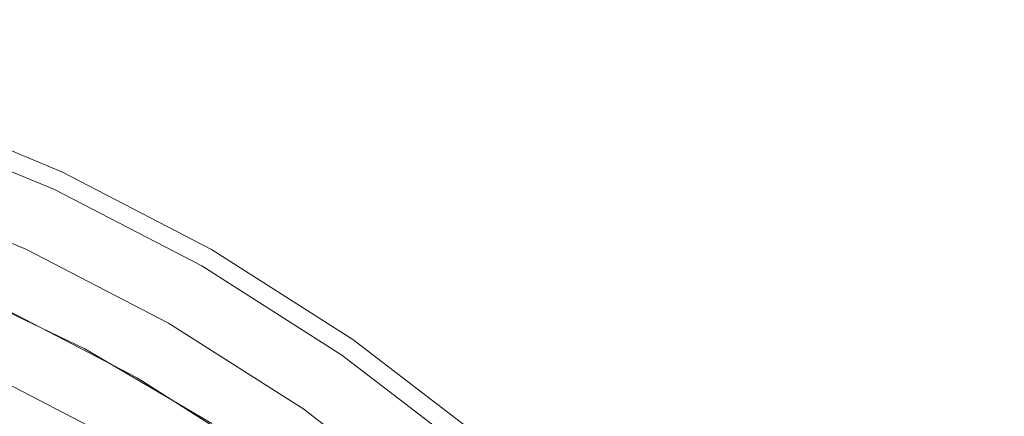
# Model space of a CAD drawing. Header units: inches. Extents: x -412 to -304, y -62 to 18.
# Tile 137 of 256: x -357.364 to -356.456, y -45.678 to -45.312. Entities that reach past the tile are written whole.
import ezdxf

# ---------------------------------------------------------------- set-up
doc = ezdxf.new("R2010")
doc.units = ezdxf.units.IN
doc.header["$LTSCALE"] = 32
doc.header["$MEASUREMENT"] = 0
for name, color, linetype, lineweight in [('Black', 7, 'Continuous', 18), ('DashLine', 7, 'Continuous', 13), ('Drawing', 7, 'Continuous', 18), ('Metal_MP', 7, 'Continuous', 5), ('None', 7, 'Continuous', 18), ('SolidLine', 7, 'Continuous', 15), ('TIMotion-Frame', 7, 'Continuous', 18), ('Wood_1-H', 7, 'Continuous', 13)]:
    doc.layers.add(name, color=color, linetype=linetype, lineweight=lineweight)

# ---------------------------------------------------------------- blocks, each defined once
blk = doc.blocks.new('Group-20')
at = {"layer": 'Black'}
for points in [[(-34.54794, 16.53613, 28.9791), (34.54794, 16.53613, 28.9791), (34.54794, -16.53613, 28.9791), (-34.54794, -16.53613, 28.9791)], [(-34.54794, 16.53613, 27.70079), (34.54794, 16.53613, 27.70079), (34.54794, -16.53613, 27.70079), (-34.54794, -16.53613, 27.70079)]]:
    blk.add_3dface(points, dxfattribs=at)
at = {"layer": 'Wood_1-H'}
for points in [[(-35.96494, 17.95313, 28.99879), (35.96494, 17.95313, 28.99879), (35.96494, -17.95313, 28.99879), (-35.96494, -17.95313, 28.99879)], [(-35.96494, 17.95313, 28.9791), (35.96494, 17.95313, 28.9791), (35.96494, -17.95313, 28.9791), (-35.96494, -17.95313, 28.9791)]]:
    blk.add_3dface(points, dxfattribs=at)
blk = doc.blocks.new('MPHtAdjColumn (3D)')
at = {"layer": 'Metal_MP'}
for points, invisible_edges in [([(1.25243, 1.05092, 23.4936), (1.33926, 0.93776, 23.4936), (1.43679, 1.00605, 23.4936), (1.34364, 1.12745, 23.4936)], 10), ([(1.34364, 1.12745, 2.3125), (1.43679, 1.00605, 2.3125), (1.33926, 0.93776, 2.3125), (1.25243, 1.05092, 2.3125)], 10), ([(1.34364, 1.12745, 2.3125), (1.34364, 1.12745, 23.4936), (1.43679, 1.00605, 23.4936), (1.43679, 1.00605, 2.3125)], 5), ([(1.51901, 0.877, 23.4936), (1.43679, 1.00605, 23.4936), (1.33926, 0.93776, 23.4936), (1.4159, 0.81747, 23.4936)], 10), ([(1.4159, 0.81747, 2.3125), (1.33926, 0.93776, 2.3125), (1.43679, 1.00605, 2.3125), (1.51901, 0.877, 2.3125)], 10), ([(1.43679, 1.00605, 2.3125), (1.43679, 1.00605, 23.4936), (1.51901, 0.877, 23.4936), (1.51901, 0.877, 2.3125)], 5), ([(1.4159, 0.81747, 2.3125), (1.4159, 0.81747, 23.4936), (1.33926, 0.93776, 23.4936), (1.33926, 0.93776, 2.3125)], 5), ([(0.92577, 0.7657, 2.90305), (0.93005, 0.74642, 2.90305), (1.44267, 0.76913, 2.90305), (1.3738, 0.8863, 2.90305)], 10), ([(1.3738, 0.8863, 2.76919), (1.44267, 0.76913, 2.76919), (0.93005, 0.74642, 2.76919), (0.92577, 0.7657, 2.76919)], 10), ([(1.3738, 0.8863, 2.76919), (1.3738, 0.8863, 2.90305), (1.44267, 0.76913, 2.90305), (1.44267, 0.76913, 2.76919)], 5), ([(1.4159, 0.81747, 23.4936), (1.48176, 0.69095, 23.4936), (1.58966, 0.74127, 23.4936), (1.51901, 0.877, 23.4936)], 10), ([(1.51901, 0.877, 2.3125), (1.58966, 0.74127, 2.3125), (1.48176, 0.69095, 2.3125), (1.4159, 0.81747, 2.3125)], 10), ([(1.51901, 0.877, 2.3125), (1.51901, 0.877, 23.4936), (1.58966, 0.74127, 23.4936), (1.58966, 0.74127, 2.3125)], 5), ([(1.48176, 0.69095, 2.3125), (1.48176, 0.69095, 23.4936), (1.4159, 0.81747, 23.4936), (1.4159, 0.81747, 2.3125)], 5), ([(1.44267, 0.76913, 2.90305), (0.93005, 0.74642, 2.90305), (0.93262, 0.72684, 2.90305)], 9), ([(0.93262, 0.72684, 2.76919), (0.93005, 0.74642, 2.76919), (1.44267, 0.76913, 2.76919)], 10), ([(0.93262, 0.72684, 2.90305), (0.93348, 0.70711, 2.90305), (1.50156, 0.64664, 2.90305), (1.44267, 0.76913, 2.90305)], 10), ([(0.93348, 0.70711, 2.76919), (0.93262, 0.72684, 2.76919), (1.44267, 0.76913, 2.76919), (1.50156, 0.64664, 2.76919)], 10), ([(1.44267, 0.76913, 2.76919), (1.44267, 0.76913, 2.90305), (1.50156, 0.64664, 2.90305), (1.50156, 0.64664, 2.76919)], 5), ([(1.48176, 0.69095, 23.4936), (1.53634, 0.55918, 23.4936), (1.64822, 0.5999, 23.4936), (1.58966, 0.74127, 23.4936)], 10), ([(1.58966, 0.74127, 2.3125), (1.64822, 0.5999, 2.3125), (1.53634, 0.55918, 2.3125), (1.48176, 0.69095, 2.3125)], 10), ([(1.58966, 0.74127, 2.3125), (1.58966, 0.74127, 23.4936), (1.64822, 0.5999, 23.4936), (1.64822, 0.5999, 2.3125)], 5)]:
    blk.add_3dface(points, dxfattribs=dict(at, invisible_edges=invisible_edges))
blk = doc.blocks.new('MPHtAdjLeg-16 (3D)')
at = {"layer": 'DashLine', "color": 7}
blk.add_blockref('MPHtAdjColumn (3D)', (0, 0), dxfattribs=at)
blk = doc.blocks.new('MpHtAdjBase-3 (3D)')
at = {"layer": 'Black', "color": 7, "xscale": -1}
blk.add_blockref('MPHtAdjLeg-16 (3D)', (21.55512, 0), dxfattribs=at)
blk = doc.blocks.new('MPHtAdjLegCoverNoPower (3D)')
at = {"layer": 'Black'}
for points, invisible_edges in [([(-1.20637, 1.01226, 23.4936), (-1.29, 0.90327, 23.4936), (-1.45125, 1.01618, 23.4936), (-1.35717, 1.1388, 23.4936)], 10), ([(-1.45125, 1.01618, 23.4936), (-1.45125, 1.01618, 23.59203), (-1.35717, 1.1388, 23.59203), (-1.35717, 1.1388, 23.4936)], 5), ([(-1.35717, 1.1388, 23.59203), (-1.45125, 1.01618, 23.59203), (-1.38675, 0.97102, 23.67077), (-1.29685, 1.08818, 23.67077)], 10), ([(-1.14488, 0.80165, 23.67077), (-1.07065, 0.89838, 23.67077), (-1.29685, 1.08818, 23.67077), (-1.38675, 0.97102, 23.67077)], 10), ([(-1.5343, 0.88583, 23.4936), (-1.45125, 1.01618, 23.4936), (-1.29, 0.90327, 23.4936), (-1.36382, 0.7874, 23.4936)], 10), ([(-1.5343, 0.88583, 23.4936), (-1.5343, 0.88583, 23.59203), (-1.45125, 1.01618, 23.59203), (-1.45125, 1.01618, 23.4936)], 5), ([(-1.45125, 1.01618, 23.59203), (-1.5343, 0.88583, 23.59203), (-1.46611, 0.84646, 23.67077), (-1.38675, 0.97102, 23.67077)], 10), ([(-1.38675, 0.97102, 23.67077), (-1.46611, 0.84646, 23.67077), (-1.21039, 0.69882, 23.67077), (-1.14488, 0.80165, 23.67077)], 10), ([(-1.36382, 0.7874, 23.4936), (-1.42726, 0.66554, 23.4936), (-1.60566, 0.74873, 23.4936), (-1.5343, 0.88583, 23.4936)], 10), ([(-1.60566, 0.74873, 23.4936), (-1.60566, 0.74873, 23.59203), (-1.5343, 0.88583, 23.59203), (-1.5343, 0.88583, 23.4936)], 5), ([(-1.5343, 0.88583, 23.59203), (-1.60566, 0.74873, 23.59203), (-1.5343, 0.71546, 23.67077), (-1.46611, 0.84646, 23.67077)], 10), ([(-1.26669, 0.59067, 23.67077), (-1.21039, 0.69882, 23.67077), (-1.46611, 0.84646, 23.67077), (-1.5343, 0.71546, 23.67077)], 10), ([(-1.26153, 0.72835, 22.23376), (-1.32021, 0.61563, 22.23376), (-1.42726, 0.66554, 22.23376), (-1.36382, 0.7874, 22.23376)], 10), ([(-1.42726, 0.66554, 22.23376), (-1.42726, 0.66554, 23.4936), (-1.36382, 0.7874, 23.4936), (-1.36382, 0.7874, 22.23376)], 5), ([(-1.66481, 0.60594, 23.4936), (-1.60566, 0.74873, 23.4936), (-1.42726, 0.66554, 23.4936), (-1.47983, 0.53861, 23.4936)], 10), ([(-1.66481, 0.60594, 23.4936), (-1.66481, 0.60594, 23.59203), (-1.60566, 0.74873, 23.59203), (-1.60566, 0.74873, 23.4936)], 5), ([(-1.60566, 0.74873, 23.59203), (-1.66481, 0.60594, 23.59203), (-1.59082, 0.57901, 23.67077), (-1.5343, 0.71546, 23.67077)], 10), ([(-1.5343, 0.71546, 23.67077), (-1.59082, 0.57901, 23.67077), (-1.31335, 0.47802, 23.67077), (-1.26669, 0.59067, 23.67077)], 10)]:
    blk.add_3dface(points, dxfattribs=dict(at, invisible_edges=invisible_edges))
blk = doc.blocks.new('TL9-Upper (3D)')
at = {"layer": 'TIMotion-Frame'}
for points in [[(-1.81112, -1.33858, -2.28346), (-1.81112, 5.49213, -2.28346), (1.81092, 5.49213, -2.28346), (1.81092, -1.33858, -2.28346)], [(-2.06693, -1.0315, -0.29528), (2.06693, -1.0315, -0.29528), (2.06693, 5.15748, -0.29528), (-2.06693, 5.15748, -0.29528)]]:
    blk.add_3dface(points, dxfattribs=at)
blk = doc.blocks.new('TEK04-Frame (3D)')
at = {"layer": 'DashLine', "color": 7, "rotation": 270}
blk.add_blockref('TL9-Upper (3D)', (-0.01952, 0, 0.21654), dxfattribs=at)
blk = doc.blocks.new('Group-23')
at = {"layer": 'None'}
blk.add_blockref('Group-20', (0, 0), dxfattribs=at)
at = {"layer": 'SolidLine', "color": 7}
for name, p in [('MpHtAdjBase-3 (3D)', (0, 0)), ('MPHtAdjLegCoverNoPower (3D)', (21.55512, 0))]:
    blk.add_blockref(name, p, dxfattribs=at)
at = {"layer": 'SolidLine', "color": 7, "rotation": 180}
blk.add_blockref('TEK04-Frame (3D)', (21.55512, 0, 27.70079), dxfattribs=at)
blk = doc.blocks.new('MP Ht Adju Rect Table (3D)')
at = {"layer": 'None'}
blk.add_blockref('Group-23', (0, 0), dxfattribs=at)
at = {"layer": 'Drawing', "color": 0, "flags": 1}
for tag in ['Tag', 'Catalog', 'Option1', 'Option2', 'Option3', 'Option4', 'Option5', 'Option6', 'Option7', 'Option8', 'Option9', 'Option10', 'Option11', 'Option12', 'Custom', 'FinishGroup', 'Discount', 'Item2', 'Item3', 'Item6', 'Item9', 'Item10', 'Item12', 'Item13', 'Item16', 'Item19', 'Item20', 'Item21', 'Item22', 'Item23', 'Item24', 'Item25', 'Item8', 'Item18', 'Item1', 'Item4', 'Item5', 'Item7', 'Item11', 'Item14', 'Item15', 'Item17']:
    blk.add_attdef(tag, (-16.60664, -46.53056), '', height=0.00709, dxfattribs=at)

msp = doc.modelspace()

# ---------------------------------------------------------------- block references
at = {"layer": 'Drawing', "rotation": 270}
msp.add_blockref('MP Ht Adju Rect Table (3D)', (-358.07283, -25.50309), dxfattribs=at)

doc.saveas('drawing.dxf')
